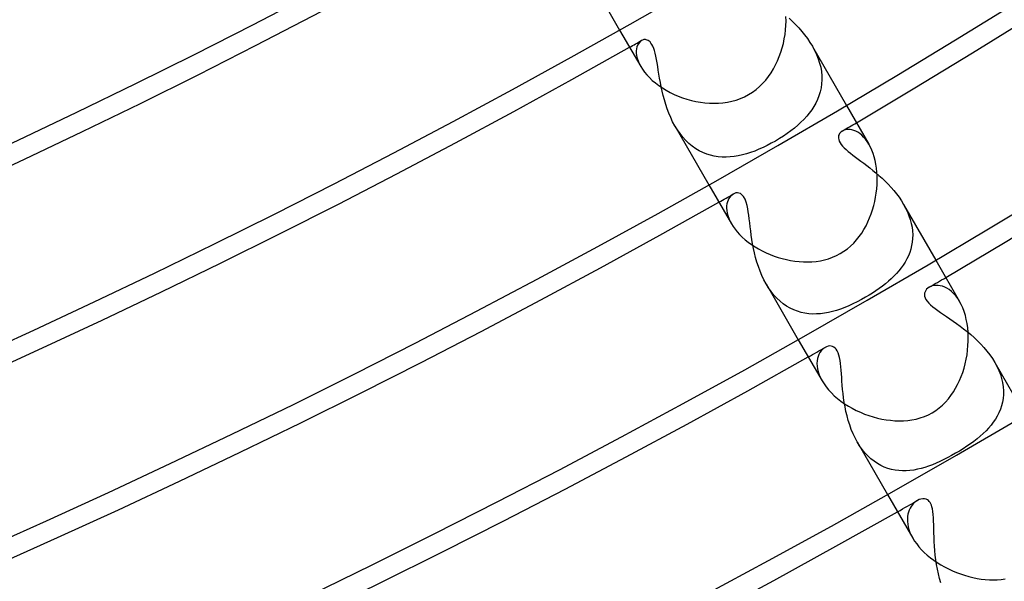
# Model space of a CAD drawing. Header units: millimetres. Extents: x -280 to 280, y -247 to 247.
# Tile 46 of 85: x 85 to 109, y -191 to -177. Entities that reach past the tile are written whole.
import ezdxf

# ---------------------------------------------------------------- set-up
doc = ezdxf.new("R2010")
doc.units = ezdxf.units.MM
doc.layers.add('HIDDEN', color=7, linetype='Continuous')
doc.layers.add('THICK', color=7, linetype='Continuous')

msp = doc.modelspace()

# ---------------------------------------------------------------- linework, layer by layer
at = {"layer": 'HIDDEN'}
for p, q in [((98.857, -175.225), (99.763, -176.795)), ((104.031, -176.497), (104.113, -176.574)), ((104.113, -176.574), (104.193, -176.655)), ((104.193, -176.655), (104.272, -176.739)), ((104.272, -176.739), (104.349, -176.826)), ((104.349, -176.826), (104.422, -176.916)), ((100.287, -177.077), (100.259, -177.104)), ((100.317, -177.056), (100.287, -177.077)), ((100.335, -177.047), (100.317, -177.056)), ((100.354, -177.04), (100.335, -177.047)), ((100.373, -177.035), (100.354, -177.04)), ((100.393, -177.033), (100.373, -177.035)), ((100.412, -177.034), (100.393, -177.033)), ((100.433, -177.037), (100.412, -177.034)), ((100.455, -177.044), (100.433, -177.037)), ((100.479, -177.055), (100.455, -177.044)), ((100.503, -177.071), (100.479, -177.055)), ((100.528, -177.094), (100.503, -177.071)), ((104.422, -176.916), (104.492, -177.009)), ((104.492, -177.009), (104.557, -177.105)), ((100.188, -177.267), (100.182, -177.32)), ((100.182, -177.32), (100.182, -177.377)), ((100.199, -177.219), (100.188, -177.267)), ((100.215, -177.175), (100.199, -177.219)), ((100.235, -177.137), (100.215, -177.175)), ((100.259, -177.104), (100.235, -177.137)), ((100.552, -177.123), (100.528, -177.094)), ((100.576, -177.16), (100.552, -177.123)), ((100.599, -177.203), (100.576, -177.16)), ((100.62, -177.254), (100.599, -177.203)), ((100.639, -177.312), (100.62, -177.254)), ((100.657, -177.377), (100.639, -177.312)), ((104.557, -177.105), (104.618, -177.203)), ((104.618, -177.203), (104.674, -177.307)), ((104.619, -177.205), (105.477, -178.692)), ((104.674, -177.307), (104.723, -177.412)), ((100.182, -177.377), (100.19, -177.438)), ((100.19, -177.438), (100.204, -177.503)), ((100.204, -177.503), (100.226, -177.571)), ((100.226, -177.571), (100.255, -177.641)), ((100.674, -177.45), (100.657, -177.377)), ((100.691, -177.531), (100.674, -177.45)), ((100.706, -177.617), (100.691, -177.531)), ((104.723, -177.412), (104.765, -177.518)), ((104.765, -177.518), (104.799, -177.624)), ((100.255, -177.641), (100.293, -177.713)), ((100.721, -177.708), (100.706, -177.617)), ((100.736, -177.804), (100.721, -177.708)), ((100.752, -177.904), (100.736, -177.804)), ((104.799, -177.624), (104.826, -177.731)), ((104.826, -177.731), (104.844, -177.838)), ((100.769, -178.007), (100.752, -177.904)), ((100.788, -178.112), (100.769, -178.007)), ((104.844, -177.838), (104.854, -177.944)), ((104.855, -178.049), (104.849, -178.151)), ((104.854, -177.944), (104.855, -178.049)), ((100.809, -178.221), (100.788, -178.112)), ((100.833, -178.33), (100.809, -178.221)), ((104.835, -178.252), (104.813, -178.35)), ((104.849, -178.151), (104.835, -178.252)), ((100.859, -178.442), (100.833, -178.33)), ((100.889, -178.553), (100.859, -178.442)), ((100.922, -178.665), (100.889, -178.553)), ((104.747, -178.54), (104.704, -178.631)), ((104.783, -178.447), (104.747, -178.54)), ((104.813, -178.35), (104.783, -178.447)), ((100.96, -178.777), (100.922, -178.665)), ((101.001, -178.887), (100.96, -178.777)), ((104.6, -178.803), (104.54, -178.885)), ((104.655, -178.718), (104.6, -178.803)), ((104.704, -178.631), (104.655, -178.718)), ((101.048, -178.996), (101.001, -178.887)), ((101.098, -179.101), (101.048, -178.996)), ((104.404, -179.042), (104.329, -179.116)), ((104.474, -178.965), (104.404, -179.042)), ((104.54, -178.885), (104.474, -178.965)), ((101.154, -179.204), (101.098, -179.101)), ((101.216, -179.305), (101.154, -179.204)), ((101.155, -179.205), (102.013, -180.692)), ((101.283, -179.401), (101.216, -179.305)), ((104.165, -179.261), (104.076, -179.33)), ((104.249, -179.19), (104.165, -179.261)), ((104.329, -179.116), (104.249, -179.19)), ((105.439, -179.307), (105.403, -179.319)), ((105.479, -179.299), (105.439, -179.307)), ((105.521, -179.297), (105.479, -179.299)), ((105.566, -179.299), (105.521, -179.297)), ((105.613, -179.307), (105.566, -179.299)), ((105.661, -179.321), (105.613, -179.307)), ((101.354, -179.49), (101.283, -179.401)), ((101.43, -179.573), (101.354, -179.49)), ((103.788, -179.527), (103.685, -179.588)), ((103.887, -179.463), (103.788, -179.527)), ((103.984, -179.398), (103.887, -179.463)), ((104.076, -179.33), (103.984, -179.398)), ((105.278, -179.449), (105.273, -179.481)), ((105.273, -179.481), (105.273, -179.515)), ((105.273, -179.515), (105.28, -179.552)), ((105.289, -179.421), (105.278, -179.449)), ((105.28, -179.552), (105.295, -179.591)), ((105.304, -179.395), (105.289, -179.421)), ((105.323, -179.372), (105.304, -179.395)), ((105.345, -179.352), (105.323, -179.372)), ((105.37, -179.335), (105.345, -179.352)), ((105.403, -179.319), (105.37, -179.335)), ((105.71, -179.341), (105.661, -179.321)), ((105.76, -179.367), (105.71, -179.341)), ((105.81, -179.4), (105.76, -179.367)), ((105.859, -179.44), (105.81, -179.4)), ((105.907, -179.487), (105.859, -179.44)), ((105.954, -179.541), (105.907, -179.487)), ((105.999, -179.602), (105.954, -179.541)), ((101.509, -179.65), (101.43, -179.573)), ((101.593, -179.719), (101.509, -179.65)), ((101.68, -179.78), (101.593, -179.719)), ((101.769, -179.833), (101.68, -179.78)), ((103.27, -179.796), (103.165, -179.839)), ((103.375, -179.75), (103.27, -179.796)), ((103.479, -179.699), (103.375, -179.75)), ((103.583, -179.645), (103.479, -179.699)), ((103.685, -179.588), (103.583, -179.645)), ((105.295, -179.591), (105.315, -179.63)), ((105.315, -179.63), (105.343, -179.671)), ((105.343, -179.671), (105.378, -179.714)), ((105.378, -179.714), (105.418, -179.757)), ((105.418, -179.757), (105.466, -179.802)), ((105.466, -179.802), (105.518, -179.847)), ((106.041, -179.669), (105.999, -179.602)), ((101.861, -179.878), (101.769, -179.833)), ((101.955, -179.916), (101.861, -179.878)), ((102.05, -179.946), (101.955, -179.916)), ((102.147, -179.968), (102.05, -179.946)), ((102.246, -179.983), (102.147, -179.968)), ((102.345, -179.991), (102.246, -179.983)), ((102.446, -179.993), (102.345, -179.991)), ((102.547, -179.988), (102.446, -179.993)), ((102.648, -179.977), (102.547, -179.988)), ((102.75, -179.96), (102.648, -179.977)), ((102.853, -179.937), (102.75, -179.96)), ((102.957, -179.909), (102.853, -179.937)), ((103.061, -179.876), (102.957, -179.909)), ((103.165, -179.839), (103.061, -179.876)), ((105.518, -179.847), (105.575, -179.894)), ((105.575, -179.894), (105.636, -179.942)), ((105.636, -179.942), (105.701, -179.991)), ((105.701, -179.991), (105.768, -180.042)), ((105.768, -180.042), (105.838, -180.094)), ((105.838, -180.094), (105.911, -180.148)), ((105.911, -180.148), (105.985, -180.204)), ((105.985, -180.204), (106.061, -180.263)), ((106.061, -180.263), (106.138, -180.325)), ((106.138, -180.325), (106.216, -180.389)), ((106.216, -180.389), (106.294, -180.456)), ((106.294, -180.456), (106.372, -180.526)), ((106.372, -180.526), (106.449, -180.599)), ((106.449, -180.599), (106.525, -180.675)), ((106.525, -180.675), (106.598, -180.753)), ((106.598, -180.753), (106.669, -180.834)), ((102.513, -181.035), (102.493, -181.075)), ((102.537, -180.999), (102.513, -181.035)), ((102.564, -180.968), (102.537, -180.999)), ((102.593, -180.941), (102.564, -180.968)), ((102.624, -180.921), (102.593, -180.941)), ((102.658, -180.905), (102.624, -180.921)), ((102.693, -180.895), (102.658, -180.905)), ((102.728, -180.893), (102.693, -180.895)), ((102.763, -180.897), (102.728, -180.893)), ((102.803, -180.911), (102.763, -180.897)), ((102.844, -180.939), (102.803, -180.911)), ((102.884, -180.985), (102.844, -180.939)), ((102.922, -181.05), (102.884, -180.985)), ((106.669, -180.834), (106.736, -180.918)), ((106.736, -180.918), (106.8, -181.004)), ((106.8, -181.004), (106.861, -181.093)), ((102.458, -181.221), (102.456, -181.277)), ((102.456, -181.277), (102.46, -181.337)), ((102.465, -181.169), (102.458, -181.221)), ((102.477, -181.12), (102.465, -181.169)), ((102.493, -181.075), (102.477, -181.12)), ((102.951, -181.126), (102.922, -181.05)), ((102.973, -181.207), (102.951, -181.126)), ((102.991, -181.29), (102.973, -181.207)), ((103.004, -181.371), (102.991, -181.29)), ((106.861, -181.093), (106.916, -181.184)), ((106.916, -181.184), (106.967, -181.277)), ((106.916, -181.184), (107.727, -182.589)), ((106.967, -181.277), (107.012, -181.372)), ((102.46, -181.337), (102.471, -181.399)), ((102.471, -181.399), (102.487, -181.463)), ((102.487, -181.463), (102.51, -181.53)), ((102.51, -181.53), (102.54, -181.599)), ((103.016, -181.456), (103.004, -181.371)), ((103.028, -181.547), (103.016, -181.456)), ((107.012, -181.372), (107.05, -181.468)), ((107.05, -181.468), (107.083, -181.565)), ((102.54, -181.599), (102.577, -181.669)), ((103.039, -181.643), (103.028, -181.547)), ((103.051, -181.743), (103.039, -181.643)), ((103.064, -181.847), (103.051, -181.743)), ((107.083, -181.565), (107.109, -181.661)), ((107.109, -181.661), (107.127, -181.757)), ((107.127, -181.757), (107.139, -181.852)), ((103.078, -181.954), (103.064, -181.847)), ((103.094, -182.064), (103.078, -181.954)), ((107.142, -182.039), (107.133, -182.13)), ((107.139, -181.852), (107.144, -181.946)), ((107.144, -181.946), (107.142, -182.039)), ((103.113, -182.176), (103.094, -182.064)), ((103.134, -182.289), (103.113, -182.176)), ((107.118, -182.219), (107.097, -182.306)), ((107.133, -182.13), (107.118, -182.219)), ((103.159, -182.404), (103.134, -182.289)), ((103.187, -182.519), (103.159, -182.404)), ((103.22, -182.634), (103.187, -182.519)), ((107.037, -182.474), (106.998, -182.555)), ((107.07, -182.391), (107.037, -182.474)), ((107.097, -182.306), (107.07, -182.391)), ((103.257, -182.748), (103.22, -182.634)), ((103.298, -182.861), (103.257, -182.748)), ((106.854, -182.783), (106.797, -182.854)), ((106.907, -182.709), (106.854, -182.783)), ((106.955, -182.633), (106.907, -182.709)), ((106.998, -182.555), (106.955, -182.633)), ((103.344, -182.972), (103.298, -182.861)), ((103.395, -183.08), (103.344, -182.972)), ((106.672, -182.991), (106.604, -183.055)), ((106.736, -182.924), (106.672, -182.991)), ((106.797, -182.854), (106.736, -182.924)), ((103.452, -183.184), (103.395, -183.08)), ((103.513, -183.283), (103.452, -183.184)), ((103.452, -183.184), (104.263, -184.589)), ((106.383, -183.24), (106.302, -183.299)), ((106.46, -183.18), (106.383, -183.24)), ((106.534, -183.118), (106.46, -183.18)), ((106.604, -183.055), (106.534, -183.118)), ((107.556, -183.27), (107.523, -183.293)), ((107.595, -183.251), (107.556, -183.27)), ((107.637, -183.236), (107.595, -183.251)), ((107.683, -183.226), (107.637, -183.236)), ((107.732, -183.221), (107.683, -183.226)), ((107.784, -183.222), (107.732, -183.221)), ((107.838, -183.23), (107.784, -183.222)), ((107.893, -183.243), (107.838, -183.23)), ((107.95, -183.264), (107.893, -183.243)), ((108.007, -183.292), (107.95, -183.264)), ((103.579, -183.377), (103.513, -183.283)), ((103.649, -183.464), (103.579, -183.377)), ((103.723, -183.545), (103.649, -183.464)), ((105.956, -183.521), (105.851, -183.579)), ((106.045, -183.467), (105.956, -183.521)), ((106.133, -183.413), (106.045, -183.467)), ((106.219, -183.356), (106.133, -183.413)), ((106.302, -183.299), (106.219, -183.356)), ((107.443, -183.417), (107.44, -183.455)), ((107.44, -183.455), (107.444, -183.494)), ((107.454, -183.381), (107.443, -183.417)), ((107.444, -183.494), (107.457, -183.535)), ((107.471, -183.349), (107.454, -183.381)), ((107.494, -183.319), (107.471, -183.349)), ((107.523, -183.293), (107.494, -183.319)), ((108.064, -183.328), (108.007, -183.292)), ((108.12, -183.372), (108.064, -183.328)), ((108.175, -183.424), (108.12, -183.372)), ((108.228, -183.484), (108.175, -183.424)), ((108.279, -183.551), (108.228, -183.484)), ((103.802, -183.619), (103.723, -183.545)), ((103.884, -183.686), (103.802, -183.619)), ((103.969, -183.744), (103.884, -183.686)), ((104.057, -183.795), (103.969, -183.744)), ((105.535, -183.734), (105.431, -183.778)), ((105.64, -183.686), (105.535, -183.734)), ((105.746, -183.635), (105.64, -183.686)), ((105.851, -183.579), (105.746, -183.635)), ((107.457, -183.535), (107.479, -183.578)), ((107.479, -183.578), (107.509, -183.622)), ((107.509, -183.622), (107.549, -183.667)), ((107.549, -183.667), (107.595, -183.712)), ((107.595, -183.712), (107.649, -183.758)), ((107.649, -183.758), (107.709, -183.805)), ((108.327, -183.627), (108.279, -183.551)), ((104.147, -183.838), (104.057, -183.795)), ((104.239, -183.873), (104.147, -183.838)), ((104.333, -183.901), (104.239, -183.873)), ((104.428, -183.922), (104.333, -183.901)), ((104.525, -183.935), (104.428, -183.922)), ((104.622, -183.942), (104.525, -183.935)), ((104.721, -183.941), (104.622, -183.942)), ((104.82, -183.935), (104.721, -183.941)), ((104.92, -183.923), (104.82, -183.935)), ((105.02, -183.904), (104.92, -183.923)), ((105.122, -183.88), (105.02, -183.904)), ((105.224, -183.851), (105.122, -183.88)), ((105.327, -183.817), (105.224, -183.851)), ((105.431, -183.778), (105.327, -183.817)), ((107.709, -183.805), (107.774, -183.852)), ((107.774, -183.852), (107.843, -183.901)), ((107.843, -183.901), (107.917, -183.952)), ((107.917, -183.952), (107.996, -184.005)), ((107.996, -184.005), (108.078, -184.061)), ((108.078, -184.061), (108.162, -184.119)), ((108.162, -184.119), (108.249, -184.18)), ((108.249, -184.18), (108.338, -184.245)), ((108.338, -184.245), (108.427, -184.312)), ((108.427, -184.312), (108.516, -184.383)), ((108.516, -184.383), (108.605, -184.457)), ((108.605, -184.457), (108.692, -184.534)), ((104.975, -184.764), (104.938, -184.781)), ((105.012, -184.752), (104.975, -184.764)), ((105.049, -184.747), (105.012, -184.752)), ((105.087, -184.748), (105.049, -184.747)), ((105.123, -184.757), (105.087, -184.748)), ((105.157, -184.773), (105.123, -184.757)), ((108.692, -184.534), (108.777, -184.614)), ((108.777, -184.614), (108.86, -184.698)), ((108.86, -184.698), (108.94, -184.785)), ((104.762, -185.008), (104.746, -185.063)), ((104.782, -184.957), (104.762, -185.008)), ((104.807, -184.911), (104.782, -184.957)), ((104.836, -184.87), (104.807, -184.911)), ((104.868, -184.835), (104.836, -184.87)), ((104.902, -184.805), (104.868, -184.835)), ((104.938, -184.781), (104.902, -184.805)), ((105.19, -184.798), (105.157, -184.773)), ((105.219, -184.83), (105.19, -184.798)), ((105.245, -184.871), (105.219, -184.83)), ((105.267, -184.919), (105.245, -184.871)), ((105.286, -184.976), (105.267, -184.919)), ((105.302, -185.04), (105.286, -184.976)), ((108.94, -184.785), (109.015, -184.875)), ((109.015, -184.875), (109.086, -184.968)), ((109.086, -184.968), (109.152, -185.063)), ((104.736, -185.122), (104.733, -185.186)), ((104.733, -185.186), (104.735, -185.253)), ((104.735, -185.253), (104.745, -185.323)), ((104.746, -185.063), (104.736, -185.122)), ((105.315, -185.111), (105.302, -185.04)), ((105.326, -185.187), (105.315, -185.111)), ((105.335, -185.269), (105.326, -185.187)), ((109.152, -185.063), (109.212, -185.161)), ((109.212, -185.161), (109.267, -185.262)), ((109.212, -185.161), (109.977, -186.486)), ((109.267, -185.262), (109.314, -185.364)), ((104.745, -185.323), (104.763, -185.396)), ((104.763, -185.396), (104.788, -185.472)), ((104.788, -185.472), (104.821, -185.549)), ((105.342, -185.355), (105.335, -185.269)), ((105.349, -185.445), (105.342, -185.355)), ((105.356, -185.538), (105.349, -185.445)), ((109.314, -185.364), (109.353, -185.466)), ((109.353, -185.466), (109.384, -185.568)), ((104.821, -185.549), (104.862, -185.627)), ((105.363, -185.634), (105.356, -185.538)), ((105.371, -185.735), (105.363, -185.634)), ((105.38, -185.839), (105.371, -185.735)), ((109.384, -185.568), (109.408, -185.67)), ((109.408, -185.67), (109.423, -185.772)), ((105.392, -185.945), (105.38, -185.839)), ((105.405, -186.055), (105.392, -185.945)), ((109.429, -185.971), (109.421, -186.067)), ((109.423, -185.772), (109.43, -185.872)), ((109.43, -185.872), (109.429, -185.971)), ((105.422, -186.166), (105.405, -186.055)), ((105.441, -186.28), (105.422, -186.166)), ((109.382, -186.252), (109.352, -186.341)), ((109.405, -186.161), (109.382, -186.252)), ((109.421, -186.067), (109.405, -186.161)), ((105.464, -186.394), (105.441, -186.28)), ((105.491, -186.508), (105.464, -186.394)), ((109.316, -186.427), (109.274, -186.51)), ((109.352, -186.341), (109.316, -186.427)), ((105.522, -186.622), (105.491, -186.508)), ((105.558, -186.734), (105.522, -186.622)), ((105.598, -186.846), (105.558, -186.734)), ((109.118, -186.742), (109.056, -186.814)), ((109.175, -186.667), (109.118, -186.742)), ((109.227, -186.59), (109.175, -186.667)), ((109.274, -186.51), (109.227, -186.59)), ((105.643, -186.954), (105.598, -186.846)), ((105.693, -187.06), (105.643, -186.954)), ((108.92, -186.952), (108.846, -187.018)), ((108.991, -186.884), (108.92, -186.952)), ((109.056, -186.814), (108.991, -186.884)), ((105.748, -187.161), (105.693, -187.06)), ((105.808, -187.258), (105.748, -187.161)), ((105.748, -187.161), (106.513, -188.487)), ((108.598, -187.21), (108.508, -187.272)), ((108.684, -187.148), (108.598, -187.21)), ((108.767, -187.084), (108.684, -187.148)), ((108.846, -187.018), (108.767, -187.084)), ((105.873, -187.35), (105.808, -187.258)), ((105.942, -187.435), (105.873, -187.35)), ((106.015, -187.513), (105.942, -187.435)), ((108.223, -187.448), (108.125, -187.504)), ((108.32, -187.391), (108.223, -187.448)), ((108.416, -187.332), (108.32, -187.391)), ((108.508, -187.272), (108.416, -187.332)), ((106.091, -187.585), (106.015, -187.513)), ((106.171, -187.648), (106.091, -187.585)), ((106.254, -187.705), (106.171, -187.648)), ((106.34, -187.754), (106.254, -187.705)), ((107.639, -187.736), (107.544, -187.771)), ((107.735, -187.696), (107.639, -187.736)), ((107.831, -187.653), (107.735, -187.696)), ((107.929, -187.606), (107.831, -187.653)), ((108.027, -187.557), (107.929, -187.606)), ((108.125, -187.504), (108.027, -187.557)), ((106.428, -187.795), (106.34, -187.754)), ((106.517, -187.828), (106.428, -187.795)), ((106.608, -187.854), (106.517, -187.828)), ((106.7, -187.873), (106.608, -187.854)), ((106.794, -187.884), (106.7, -187.873)), ((106.888, -187.89), (106.794, -187.884)), ((106.982, -187.888), (106.888, -187.89)), ((107.076, -187.881), (106.982, -187.888)), ((107.17, -187.869), (107.076, -187.881)), ((107.263, -187.851), (107.17, -187.869)), ((107.356, -187.829), (107.263, -187.851)), ((107.45, -187.802), (107.356, -187.829)), ((107.544, -187.771), (107.45, -187.802)), ((107.16, -188.717), (107.13, -188.752)), ((107.192, -188.686), (107.16, -188.717)), ((107.226, -188.66), (107.192, -188.686)), ((107.261, -188.637), (107.226, -188.66)), ((107.307, -188.615), (107.261, -188.637)), ((107.353, -188.601), (107.307, -188.615)), ((107.398, -188.594), (107.353, -188.601)), ((107.441, -188.596), (107.398, -188.594)), ((107.48, -188.605), (107.441, -188.596)), ((107.513, -188.62), (107.48, -188.605)), ((107.54, -188.64), (107.513, -188.62)), ((107.563, -188.663), (107.54, -188.64)), ((107.582, -188.688), (107.563, -188.663)), ((107.598, -188.717), (107.582, -188.688)), ((107.614, -188.753), (107.598, -188.717)), ((107.024, -188.983), (107.014, -189.04)), ((107.037, -188.93), (107.024, -188.983)), ((107.055, -188.88), (107.037, -188.93)), ((107.077, -188.833), (107.055, -188.88)), ((107.102, -188.791), (107.077, -188.833)), ((107.13, -188.752), (107.102, -188.791)), ((107.629, -188.797), (107.614, -188.753)), ((107.642, -188.85), (107.629, -188.797)), ((107.653, -188.914), (107.642, -188.85)), ((107.661, -188.989), (107.653, -188.914)), ((107.014, -189.04), (107.01, -189.1)), ((107.01, -189.1), (107.011, -189.163)), ((107.011, -189.163), (107.018, -189.229)), ((107.018, -189.229), (107.031, -189.297)), ((107.667, -189.071), (107.661, -188.989)), ((107.671, -189.159), (107.667, -189.071)), ((107.674, -189.252), (107.671, -189.159)), ((107.031, -189.297), (107.05, -189.367)), ((107.05, -189.367), (107.076, -189.439)), ((107.076, -189.439), (107.109, -189.513)), ((107.676, -189.351), (107.674, -189.252)), ((107.678, -189.454), (107.676, -189.351)), ((107.681, -189.56), (107.678, -189.454)), ((107.109, -189.513), (107.149, -189.587)), ((107.685, -189.67), (107.681, -189.56)), ((107.691, -189.782), (107.685, -189.67)), ((107.7, -189.896), (107.691, -189.782)), ((107.711, -190.012), (107.7, -189.896)), ((107.726, -190.129), (107.711, -190.012)), ((107.743, -190.246), (107.726, -190.129)), ((107.765, -190.364), (107.743, -190.246)), ((107.791, -190.48), (107.765, -190.364)), ((107.821, -190.596), (107.791, -190.48)), ((107.856, -190.71), (107.821, -190.596))]:
    msp.add_line(p, q, dxfattribs=at)
for radius, start, end in [(203.5, 299.43687, 299.53519), (208, 300.43668, 300.55093), (208, 299.44908, 299.56332), (212.5, 300.40752, 300.53924), (212.5, 299.46076, 299.59249), (217, 299.47194, 299.62297)]:
    msp.add_arc((0, 0), radius, start, end, dxfattribs=at)
at = {"layer": 'THICK'}
for p, q in [((103.954, -176.566), (103.951, -176.456)), ((103.951, -176.677), (103.954, -176.566)), ((99.763, -176.795), (100.294, -177.713)), ((103.929, -176.903), (103.942, -176.79)), ((103.942, -176.79), (103.951, -176.677)), ((103.886, -177.13), (103.91, -177.017)), ((103.91, -177.017), (103.929, -176.903)), ((103.823, -177.352), (103.858, -177.242)), ((103.858, -177.242), (103.886, -177.13)), ((103.691, -177.671), (103.74, -177.567)), ((103.74, -177.567), (103.784, -177.461)), ((103.784, -177.461), (103.823, -177.352)), ((100.293, -177.713), (100.337, -177.782)), ((100.337, -177.782), (100.388, -177.853)), ((103.577, -177.869), (103.637, -177.772)), ((103.637, -177.772), (103.691, -177.671)), ((100.388, -177.853), (100.447, -177.923)), ((100.447, -177.923), (100.512, -177.992)), ((100.512, -177.992), (100.584, -178.06)), ((100.584, -178.06), (100.663, -178.126)), ((103.365, -178.138), (103.441, -178.053)), ((103.441, -178.053), (103.512, -177.963)), ((103.512, -177.963), (103.577, -177.869)), ((100.663, -178.126), (100.748, -178.19)), ((100.748, -178.19), (100.838, -178.251)), ((100.838, -178.251), (100.933, -178.309)), ((100.933, -178.309), (101.032, -178.362)), ((103.106, -178.358), (103.198, -178.291)), ((103.198, -178.291), (103.284, -178.217)), ((103.284, -178.217), (103.365, -178.138)), ((101.032, -178.362), (101.134, -178.412)), ((101.134, -178.412), (101.24, -178.457)), ((101.24, -178.457), (101.349, -178.498)), ((101.349, -178.498), (101.459, -178.534)), ((101.459, -178.534), (101.571, -178.565)), ((101.571, -178.565), (101.684, -178.591)), ((102.587, -178.587), (102.696, -178.556)), ((102.696, -178.556), (102.804, -178.518)), ((102.804, -178.518), (102.909, -178.472)), ((102.909, -178.472), (103.01, -178.419)), ((103.01, -178.419), (103.106, -178.358)), ((101.684, -178.591), (101.798, -178.611)), ((101.798, -178.611), (101.911, -178.626)), ((101.911, -178.626), (102.025, -178.635)), ((102.025, -178.635), (102.138, -178.638)), ((102.138, -178.638), (102.251, -178.635)), ((102.251, -178.635), (102.364, -178.626)), ((102.364, -178.626), (102.476, -178.61)), ((102.476, -178.61), (102.587, -178.587)), ((105.477, -178.692), (106.042, -179.669)), ((106.079, -179.74), (106.041, -179.669)), ((106.114, -179.816), (106.079, -179.74)), ((106.145, -179.898), (106.114, -179.816)), ((106.173, -179.985), (106.145, -179.898)), ((106.196, -180.075), (106.173, -179.985)), ((106.215, -180.17), (106.196, -180.075)), ((106.23, -180.268), (106.215, -180.17)), ((106.241, -180.369), (106.23, -180.268)), ((106.247, -180.472), (106.241, -180.369)), ((106.248, -180.577), (106.247, -180.472)), ((102.013, -180.692), (102.578, -181.669)), ((106.225, -180.896), (106.237, -180.789)), ((106.237, -180.789), (106.245, -180.683)), ((106.245, -180.683), (106.248, -180.577)), ((106.187, -181.109), (106.208, -181.002)), ((106.208, -181.002), (106.225, -180.896)), ((106.132, -181.319), (106.162, -181.214)), ((106.162, -181.214), (106.187, -181.109)), ((106.016, -181.622), (106.059, -181.523)), ((106.059, -181.523), (106.097, -181.422)), ((106.097, -181.422), (106.132, -181.319)), ((102.577, -181.669), (102.62, -181.737)), ((102.62, -181.737), (102.669, -181.806)), ((105.916, -181.812), (105.968, -181.718)), ((105.968, -181.718), (106.016, -181.622)), ((102.669, -181.806), (102.724, -181.874)), ((102.724, -181.874), (102.785, -181.941)), ((102.785, -181.941), (102.852, -182.007)), ((102.852, -182.007), (102.925, -182.071)), ((105.73, -182.075), (105.797, -181.991)), ((105.797, -181.991), (105.859, -181.903)), ((105.859, -181.903), (105.916, -181.812)), ((102.925, -182.071), (103.004, -182.134)), ((103.004, -182.134), (103.086, -182.193)), ((103.086, -182.193), (103.172, -182.25)), ((103.172, -182.25), (103.262, -182.303)), ((105.499, -182.299), (105.581, -182.23)), ((105.581, -182.23), (105.658, -182.155)), ((105.658, -182.155), (105.73, -182.075)), ((103.262, -182.303), (103.356, -182.353)), ((103.356, -182.353), (103.452, -182.4)), ((103.452, -182.4), (103.551, -182.443)), ((103.551, -182.443), (103.652, -182.482)), ((103.652, -182.482), (103.755, -182.516)), ((103.755, -182.516), (103.859, -182.547)), ((105.027, -182.55), (105.128, -182.514)), ((105.128, -182.514), (105.226, -182.471)), ((105.226, -182.471), (105.321, -182.421)), ((105.321, -182.421), (105.412, -182.363)), ((105.412, -182.363), (105.499, -182.299)), ((103.859, -182.547), (103.964, -182.573)), ((103.964, -182.573), (104.07, -182.595)), ((104.07, -182.595), (104.177, -182.611)), ((104.177, -182.611), (104.284, -182.623)), ((104.284, -182.623), (104.391, -182.63)), ((104.391, -182.63), (104.499, -182.632)), ((104.499, -182.632), (104.606, -182.628)), ((104.606, -182.628), (104.713, -182.618)), ((104.713, -182.618), (104.819, -182.602)), ((104.819, -182.602), (104.924, -182.58)), ((104.924, -182.58), (105.027, -182.55)), ((107.727, -182.589), (108.327, -183.627)), ((108.368, -183.705), (108.327, -183.627)), ((108.406, -183.79), (108.368, -183.705)), ((108.44, -183.881), (108.406, -183.79)), ((108.47, -183.977), (108.44, -183.881)), ((108.494, -184.077), (108.47, -183.977)), ((108.514, -184.181), (108.494, -184.077)), ((108.529, -184.288), (108.514, -184.181)), ((108.539, -184.398), (108.529, -184.288)), ((108.543, -184.511), (108.539, -184.398)), ((108.543, -184.624), (108.543, -184.511)), ((104.263, -184.589), (104.863, -185.627)), ((108.527, -184.852), (108.537, -184.738)), ((108.537, -184.738), (108.543, -184.624)), ((108.491, -185.08), (108.512, -184.966)), ((108.512, -184.966), (108.527, -184.852)), ((108.437, -185.303), (108.466, -185.192)), ((108.466, -185.192), (108.491, -185.08)), ((108.364, -185.515), (108.403, -185.41)), ((108.403, -185.41), (108.437, -185.303)), ((104.862, -185.627), (104.91, -185.703)), ((104.91, -185.703), (104.965, -185.779)), ((108.224, -185.811), (108.275, -185.716)), ((108.275, -185.716), (108.322, -185.617)), ((108.322, -185.617), (108.364, -185.515)), ((104.965, -185.779), (105.027, -185.854)), ((105.027, -185.854), (105.095, -185.927)), ((105.095, -185.927), (105.17, -185.999)), ((105.17, -185.999), (105.251, -186.068)), ((108.042, -186.077), (108.108, -185.992)), ((108.108, -185.992), (108.169, -185.903)), ((108.169, -185.903), (108.224, -185.811)), ((105.251, -186.068), (105.337, -186.135)), ((105.337, -186.135), (105.428, -186.199)), ((105.428, -186.199), (105.523, -186.259)), ((107.813, -186.305), (107.895, -186.234)), ((107.895, -186.234), (107.971, -186.158)), ((107.971, -186.158), (108.042, -186.077)), ((105.523, -186.259), (105.622, -186.315)), ((105.622, -186.315), (105.723, -186.367)), ((105.723, -186.367), (105.828, -186.415)), ((105.828, -186.415), (105.934, -186.459)), ((105.934, -186.459), (106.042, -186.497)), ((106.042, -186.497), (106.151, -186.531)), ((107.439, -186.521), (107.538, -186.478)), ((107.538, -186.478), (107.634, -186.427)), ((107.634, -186.427), (107.726, -186.369)), ((107.726, -186.369), (107.813, -186.305)), ((106.151, -186.531), (106.26, -186.56)), ((106.26, -186.56), (106.369, -186.585)), ((106.369, -186.585), (106.478, -186.604)), ((106.478, -186.604), (106.587, -186.618)), ((106.587, -186.618), (106.694, -186.627)), ((106.694, -186.627), (106.803, -186.63)), ((106.803, -186.63), (106.911, -186.628)), ((106.911, -186.628), (107.019, -186.62)), ((107.019, -186.62), (107.126, -186.606)), ((107.126, -186.606), (107.232, -186.585)), ((107.232, -186.585), (107.336, -186.557)), ((107.336, -186.557), (107.439, -186.521)), ((106.513, -188.487), (107.149, -189.587)), ((107.149, -189.587), (107.193, -189.659)), ((107.193, -189.659), (107.245, -189.731)), ((107.245, -189.731), (107.302, -189.803)), ((107.302, -189.803), (107.366, -189.875)), ((107.366, -189.875), (107.436, -189.945)), ((107.436, -189.945), (107.51, -190.012)), ((107.51, -190.012), (107.59, -190.077)), ((107.59, -190.077), (107.673, -190.14)), ((107.673, -190.14), (107.761, -190.2)), ((107.761, -190.2), (107.853, -190.257)), ((107.853, -190.257), (107.947, -190.31)), ((107.947, -190.31), (108.044, -190.36)), ((108.044, -190.36), (108.143, -190.406)), ((108.143, -190.406), (108.245, -190.448)), ((108.245, -190.448), (108.348, -190.486)), ((108.348, -190.486), (108.452, -190.52)), ((108.452, -190.52), (108.557, -190.55)), ((108.557, -190.55), (108.662, -190.576)), ((108.662, -190.576), (108.766, -190.597)), ((108.766, -190.597), (108.87, -190.613)), ((108.87, -190.613), (108.973, -190.624)), ((108.973, -190.624), (109.075, -190.631)), ((109.075, -190.631), (109.176, -190.633)), ((109.176, -190.633), (109.275, -190.63)), ((109.275, -190.63), (109.374, -190.622)), ((109.374, -190.622), (109.473, -190.609))]:
    msp.add_line(p, q, dxfattribs=at)
for radius, start, end in [(225.5, 179.99998, 0), (221, 179.99998, 0), (216.5, 179.99998, 0), (212, 179.99998, 0), (207.5, 179.99998, 0), (203, 179.99998, 0), (198.5, 179.99998, 0), (194, 179.99998, 0), (189.5, 179.99998, 0), (185, 179.99998, 0), (180.5, 179.99998, 0), (208, 300.55093, 359.44904), (212.5, 300.53924, 359.46073), (181, 240.63312, 299.36686), (185.5, 240.61777, 299.38227), (190, 240.6031, 299.39688), (194.5, 240.58918, 299.41086), (199, 240.57583, 299.42415), (203.5, 240.56311, 299.43687), (208, 240.5509, 299.44908), (212.5, 240.53927, 299.46076), (217, 240.5281, 299.47194)]:
    msp.add_arc((0, 0), radius, start, end, dxfattribs=at)

doc.saveas('drawing.dxf')
